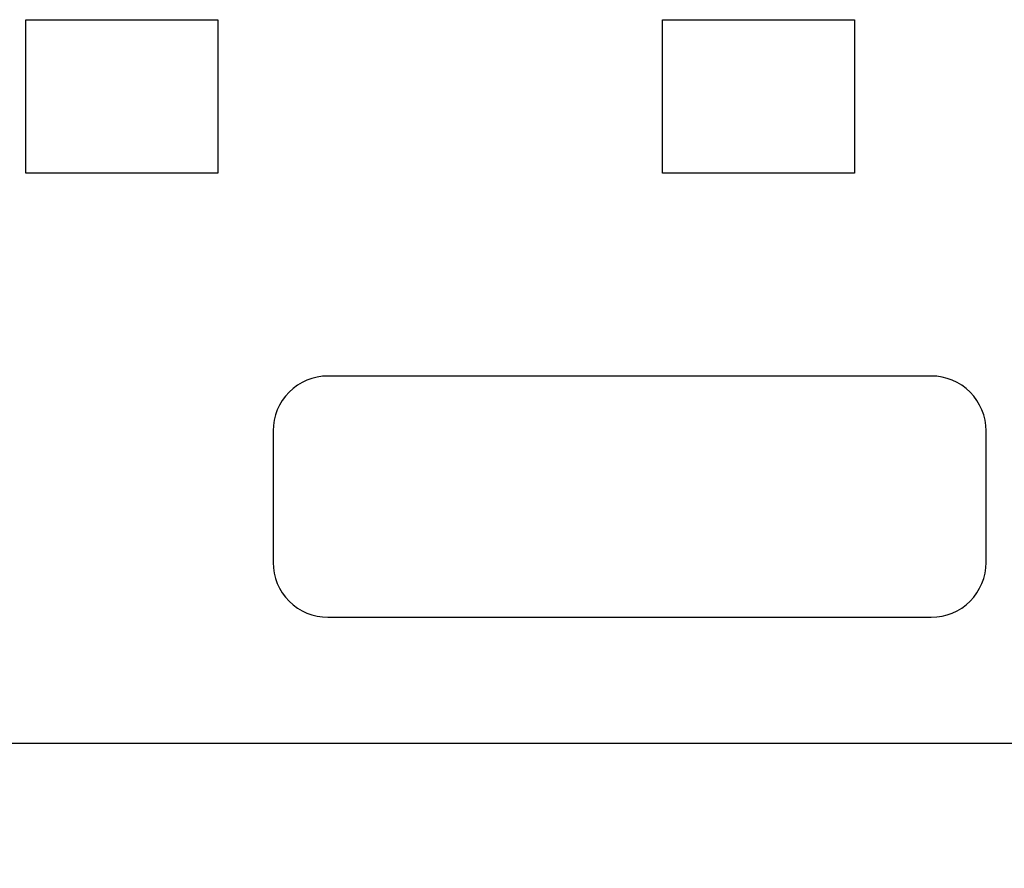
# Model space of a CAD drawing. Header units: millimetres. Extents: x 0 to 210, y 0 to 297.
# Tile 40 of 49: x 135.54 to 138.1, y 144.39 to 146.6. Entities that reach past the tile are written whole.
import ezdxf

# ---------------------------------------------------------------- set-up
doc = ezdxf.new("R2010")
doc.units = ezdxf.units.MM
doc.header["$LTSCALE"] = 19.36
doc.layers.get('0').update_dxf_attribs({"linetype": 'CONTINUOUS'})
doc.layers.add('Z_DIM_2D', color=7, linetype='CONTINUOUS')
doc.styles.add('TEXTSTYLE_3', font='helveticaneueltw1g-ltcn.otf')
doc.styles.add('TEXTSTYLE_4', font='gdt', dxfattribs={"width": 0.7})
doc.dimstyles.new('DIMSTYLE_6', dxfattribs={"dimtxt": 2.1, "dimasz": 3.5, "dimexe": 1.5, "dimexo": 0, "dimgap": 0.525, "dimtad": 1, "dimlfac": 7.000007, "dimdsep": 46, "dimtxsty": 'TEXTSTYLE_3', "dimblk": '_FILLED', "dimblk1": '_FILLED', "dimblk2": '_FILLED', "dimcen": 0.09, "dimclrt": 5, "dimazin": 2, "dimtol": 1, "dimtp": 0.1, "dimtm": 0.1, "dimtfac": 1, "dimtofl": 0, "dimtmove": 0, "dimatfit": 3, "dimldrblk": '_FILLED', "dimfxl": 0, "dimtolj": 1, "dimarcsym": 0})

# ---------------------------------------------------------------- blocks, each defined once
blk = doc.blocks.new('*D10')
at = {"layer": 'Z_DIM_2D', "color": 2, "linetype": 'Continuous', "transparency": 16777216}
for p, q in [((130.3249, 145.1151), (130.3249, 139.0615)), ((130.9392, 145.1151), (130.9392, 139.0615)), ((130.3249, 140.5615), (130.6321, 140.5615)), ((130.9392, 140.5615), (130.6321, 140.5615)), ((130.6321, 140.5615), (148.5756, 140.5615))]:
    blk.add_line(p, q, dxfattribs=at)
at = {"layer": 'Z_DIM_2D', "color": 5, "linetype": 'Continuous', "transparency": 16777216}
for s, height, style, p in [(' (12x)', 2.1, 'TEXTSTYLE_3', (142.6595, 141.0865)), ('4.3', 2.1, 'TEXTSTYLE_3', (134.9501, 141.0865)), ('`', 1.47, 'TEXTSTYLE_4', (138.4762, 141.4015)), ('0.1', 1.47, 'TEXTSTYLE_3', (140.1912, 141.4015)), ('n', 2.1, 'TEXTSTYLE_4', (132.1501, 141.0865))]:
    blk.add_text(s, height=height, dxfattribs=dict(at, style=style)).set_placement(p)
blk = doc.blocks.new('_FILLED')
at = {"color": 0, "linetype": 'ByBlock'}
blk.add_solid([(0, 0), (-1, 0.125), (-1, -0.125)], dxfattribs=at)
blk = doc.blocks.new('_NONE')

msp = doc.modelspace()

# ---------------------------------------------------------------- linework, layer by layer
at = {"color": 7, "linetype": 'Continuous'}
for p, q in [((135.552, 146.6008), (136.052, 146.6008)), ((135.552, 146.2008), (135.552, 146.6008)), ((136.052, 146.6008), (136.052, 146.2008)), ((137.2108, 146.6008), (137.7108, 146.6008)), ((137.2108, 146.2008), (137.2108, 146.6008)), ((137.7108, 146.6008), (137.7108, 146.2008)), ((136.052, 146.2008), (135.552, 146.2008)), ((137.7108, 146.2008), (137.2108, 146.2008)), ((137.9107, 145.6723), (136.3392, 145.6723)), ((136.1964, 145.5294), (136.1964, 145.1865)), ((138.0535, 145.1865), (138.0535, 145.5294)), ((136.3392, 145.0437), (137.9107, 145.0437)), ((62.2036, 144.7151), (141.2035, 144.7151))]:
    msp.add_line(p, q, dxfattribs=at)
for centre, start, end in [((136.3392, 145.5294), 89.9994, 180.0006), ((137.9107, 145.5294), 0, 90.0006), ((136.3392, 145.1865), 179.9994, 270.0006), ((137.9107, 145.1865), 269.9994, 360)]:
    msp.add_arc(centre, 0.1429, start, end, dxfattribs=at)

# ---------------------------------------------------------------- dimensions: what is measured, and where the dimension line sits
at = {"layer": 'Z_DIM_2D', "color": 2, "linetype": 'Continuous'}
dim = msp.add_linear_dim(base=(130.9392, 140.5615), p1=(130.3249, 145.1151), p2=(130.9392, 145.1151), text='%%c<> (12x)', dimstyle='DIMSTYLE_6', override={"dimblk1": 'NONE', "dimblk2": 'NONE', "dimsah": 1}, dxfattribs=at)
dim.commit()
dim.dimension.update_dxf_attribs({"geometry": '*D10', "text_midpoint": (140.3628, 140.5615), "dimtype": 160})

doc.saveas('drawing.dxf')
